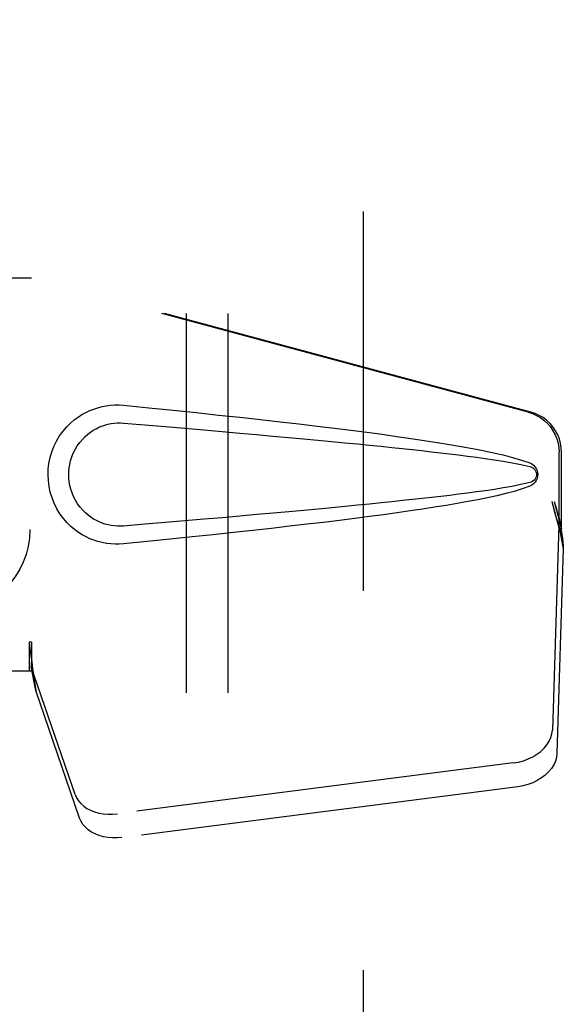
# Model space of a CAD drawing. Header units: inches. Extents: x 0 to 207, y 0 to 134.
# Tile 60 of 78: x 94.22 to 95.85, y 65.52 to 68.47. Entities that reach past the tile are written whole.
import ezdxf

# ---------------------------------------------------------------- set-up
doc = ezdxf.new("R2010")
doc.units = ezdxf.units.IN
doc.header["$LTSCALE"] = 11.383625
doc.header["$MEASUREMENT"] = 0
doc.linetypes.add('HIDDEN', pattern=[0.2, 0.1, -0.1])
for name, color, linetype in [('DEFAULT_2', 8, 'HIDDEN'), ('RIGHTHAND_DOOR_ASSEMBLY', 7, 'CONTINUOUS'), ('SUBPANEL', 7, 'CONTINUOUS')]:
    doc.layers.add(name, color=color, linetype=linetype)

msp = doc.modelspace()

# ---------------------------------------------------------------- linework, layer by layer
at = {"layer": 'DEFAULT_2', "color": 8, "linetype": 'HIDDEN'}
msp.add_line((95.2464, 97.4931), (95.2464, 36.3891), dxfattribs=at)
at = {"layer": 'RIGHTHAND_DOOR_ASSEMBLY', "color": 8, "linetype": 'HIDDEN'}
for p, q in [((93.9309, 67.6961), (94.2518, 67.6961)), ((95.7416, 67.2938), (94.2442, 67.6961)), ((95.7493, 67.2938), (94.2518, 67.6961)), ((95.834, 66.9433), (95.834, 67.1731)), ((95.8417, 66.9433), (95.8417, 67.1731)), ((95.8122, 67.0249), (95.834, 66.9433)), ((95.8199, 67.0249), (95.8417, 66.9433)), ((95.8356, 66.9708), (95.8442, 66.9146)), ((95.8333, 66.9547), (95.8141, 66.3396)), ((95.8333, 66.9547), (95.8468, 66.8837)), ((95.8417, 66.9433), (95.834, 66.9433)), ((95.8442, 66.9146), (95.8452, 66.9038)), ((95.8452, 66.9038), (95.846, 66.8935)), ((95.8468, 66.8837), (95.8277, 66.2686)), ((95.846, 66.8935), (95.8468, 66.8837)), ((94.2518, 66.6036), (94.2442, 66.6036)), ((94.2442, 66.6036), (94.2442, 66.5161)), ((94.2518, 66.6036), (94.2518, 66.5161)), ((94.2518, 66.5161), (93.9309, 66.5161)), ((94.3823, 66.1456), (94.2505, 66.5294)), ((94.264, 66.4584), (94.2505, 66.5294)), ((94.2547, 66.5246), (94.264, 66.4584)), ((94.3959, 66.0746), (94.264, 66.4584)), ((95.6966, 66.2406), (94.5092, 66.0881)), ((95.7102, 66.1695), (94.5227, 66.017))]:
    msp.add_line(p, q, dxfattribs=at)
for points in [[(94.5278, 66.8981), (94.5149, 66.8973), (94.502, 66.8972), (94.4891, 66.898), (94.4762, 66.8996), (94.4635, 66.902), (94.4509, 66.9051), (94.4387, 66.9091), (94.4268, 66.9138), (94.4151, 66.9192), (94.4036, 66.9255), (94.3922, 66.9328), (94.3808, 66.9411), (94.3694, 66.9508), (94.3582, 66.9618), (94.3472, 66.9745), (94.3368, 66.9886), (94.3276, 67.0038), (94.3195, 67.0199), (94.313, 67.0365), (94.3078, 67.0536), (94.3042, 67.0707), (94.302, 67.088), (94.3012, 67.1053), (94.3019, 67.1226), (94.3039, 67.1398), (94.3074, 67.157), (94.3124, 67.174), (94.3188, 67.1906), (94.3267, 67.2068), (94.3358, 67.2222), (94.3461, 67.2364), (94.3571, 67.2493), (94.3683, 67.2605), (94.3797, 67.2703), (94.3911, 67.2788), (94.4026, 67.2862), (94.4142, 67.2926), (94.426, 67.2981), (94.438, 67.3029), (94.4503, 67.3069), (94.463, 67.3102), (94.4758, 67.3126), (94.4888, 67.3143)], [(94.4888, 67.3143), (94.5018, 67.315), (94.5148, 67.315), (94.5278, 67.3141)], [(94.5278, 67.3141), (94.6034, 67.3066), (94.676, 67.2992), (94.7457, 67.292), (94.8126, 67.2849), (94.8767, 67.278), (94.9382, 67.2713), (94.9972, 67.2646), (95.0538, 67.2581), (95.108, 67.2517), (95.16, 67.2454), (95.2098, 67.2392), (95.2576, 67.2331), (95.3034, 67.227), (95.3473, 67.2209), (95.3894, 67.2149), (95.4297, 67.2089), (95.4683, 67.2029), (95.5052, 67.1969), (95.5406, 67.1908), (95.5743, 67.1846), (95.6066, 67.1783), (95.6375, 67.1717), (95.6669, 67.165), (95.6948, 67.1577), (95.7212, 67.1497), (95.746, 67.1411)], [(95.7416, 67.2938), (95.7546, 67.2895), (95.7669, 67.2839), (95.7786, 67.277), (95.7895, 67.2688), (95.7994, 67.2595), (95.8082, 67.2491), (95.8159, 67.2379), (95.8223, 67.2259), (95.8274, 67.2132), (95.831, 67.2001), (95.8332, 67.1867), (95.834, 67.1731)], [(95.8417, 67.1731), (95.8409, 67.1867), (95.8387, 67.2001), (95.8351, 67.2132), (95.83, 67.2259), (95.8236, 67.2379), (95.8159, 67.2491), (95.8071, 67.2595), (95.7971, 67.2688), (95.7863, 67.277), (95.7746, 67.2839), (95.7623, 67.2895), (95.7493, 67.2938)], [(94.5278, 66.9516), (94.5184, 66.9511), (94.5091, 66.9512), (94.4997, 66.9519), (94.4903, 66.9532), (94.4811, 66.9551), (94.4719, 66.9575), (94.4631, 66.9605), (94.4544, 66.964), (94.446, 66.968), (94.4377, 66.9726), (94.4295, 66.9779), (94.4213, 66.984), (94.4132, 66.991), (94.4051, 66.999), (94.3972, 67.0082), (94.3898, 67.0183), (94.3832, 67.0292), (94.3776, 67.0404), (94.373, 67.0516), (94.3694, 67.0628), (94.3667, 67.0737), (94.3649, 67.0845), (94.3638, 67.095), (94.3634, 67.1053), (94.3637, 67.1157), (94.3647, 67.1262), (94.3664, 67.1368), (94.3689, 67.1477), (94.3723, 67.1589), (94.3767, 67.1701), (94.3823, 67.1814), (94.3887, 67.1923), (94.3961, 67.2025), (94.404, 67.2119), (94.412, 67.2201), (94.4202, 67.2273), (94.4285, 67.2336), (94.4368, 67.2391), (94.4452, 67.2438), (94.4538, 67.248), (94.4625, 67.2516), (94.4715, 67.2546), (94.4806, 67.2571), (94.49, 67.259), (94.4994, 67.2603), (94.5089, 67.261), (94.5183, 67.2611), (94.5278, 67.2606)], [(94.5278, 67.2606), (94.5912, 67.2553), (94.6524, 67.2501), (94.7114, 67.2451), (94.7683, 67.2402), (94.8232, 67.2355), (94.876, 67.2308), (94.9267, 67.2263), (94.9755, 67.2219), (95.0224, 67.2177), (95.0674, 67.2136), (95.1105, 67.2095), (95.1518, 67.2056), (95.1912, 67.2019), (95.229, 67.1982), (95.2649, 67.1946), (95.2993, 67.1911), (95.332, 67.1878), (95.3634, 67.1845), (95.3935, 67.1813), (95.4226, 67.1781), (95.4508, 67.1749), (95.4784, 67.1717), (95.5056, 67.1685), (95.5325, 67.1652), (95.5593, 67.1617), (95.5861, 67.1582), (95.6129, 67.1544), (95.6397, 67.1505), (95.6665, 67.1462), (95.6932, 67.1416), (95.7198, 67.1362), (95.7462, 67.1303)], [(95.746, 67.1411), (95.7521, 67.138), (95.7573, 67.1341), (95.7619, 67.1295), (95.7656, 67.1242), (95.7682, 67.1185), (95.7698, 67.1126), (95.7703, 67.1063), (95.7698, 67.1001), (95.7683, 67.0941), (95.7657, 67.0884), (95.7621, 67.083), (95.7575, 67.0782), (95.7522, 67.0743), (95.746, 67.0712)], [(95.7462, 67.1303), (95.7513, 67.1284), (95.7557, 67.126), (95.7595, 67.1227), (95.7626, 67.119), (95.7648, 67.1149), (95.7662, 67.1106), (95.7666, 67.1059), (95.7661, 67.1013), (95.7647, 67.097), (95.7624, 67.093), (95.7594, 67.0893), (95.7556, 67.0862), (95.7512, 67.0838), (95.7462, 67.082)], [(95.7462, 67.082), (95.7198, 67.076), (95.6934, 67.0707), (95.6667, 67.066), (95.64, 67.0618), (95.6132, 67.0578), (95.5864, 67.0541), (95.5597, 67.0506), (95.5329, 67.0471), (95.5061, 67.0438), (95.479, 67.0406), (95.4515, 67.0374), (95.4233, 67.0343), (95.3942, 67.0311), (95.3641, 67.0279), (95.3328, 67.0246), (95.3001, 67.0212), (95.2658, 67.0177), (95.2298, 67.0142), (95.1921, 67.0105), (95.1526, 67.0067), (95.1113, 67.0028), (95.0682, 66.9988), (95.0232, 66.9946), (94.9762, 66.9904), (94.9274, 66.986), (94.8765, 66.9815), (94.8237, 66.9768), (94.7688, 66.9721), (94.7118, 66.9672), (94.6526, 66.9621), (94.5913, 66.9569), (94.5278, 66.9516)], [(95.746, 67.0712), (95.7234, 67.0632), (95.6994, 67.0558), (95.6741, 67.0491), (95.6475, 67.0428), (95.6197, 67.0367), (95.5906, 67.0308), (95.5602, 67.025), (95.5285, 67.0193), (95.4953, 67.0137), (95.4608, 67.0081), (95.4248, 67.0026), (95.3873, 66.997), (95.3482, 66.9914), (95.3075, 66.9858), (95.2651, 66.9802), (95.221, 66.9745), (95.175, 66.9687), (95.1272, 66.9628), (95.0775, 66.9569), (95.0257, 66.9509), (94.9717, 66.9447), (94.9156, 66.9385), (94.8572, 66.9321), (94.7964, 66.9256), (94.7331, 66.919), (94.6673, 66.9122), (94.5989, 66.9052), (94.5278, 66.8981)], [(95.8122, 67.0249), (95.8175, 67.0053), (95.8228, 66.9861), (95.8283, 66.9672), (95.8337, 66.9489), (95.839, 66.9314), (95.8442, 66.9146)], [(95.8199, 67.0249), (95.8225, 67.0153), (95.8251, 67.0059), (95.8277, 66.9966), (95.8304, 66.9876), (95.833, 66.979), (95.8356, 66.9708)], [(95.8356, 66.9708), (95.8352, 66.968), (95.8348, 66.9652), (95.8345, 66.9625), (95.8341, 66.9598), (95.8337, 66.9572), (95.8333, 66.9547)], [(94.2442, 66.6036), (94.2467, 66.5834), (94.2493, 66.5634), (94.252, 66.5437), (94.2547, 66.5246)], [(94.2518, 66.6036), (94.2517, 66.5933), (94.2516, 66.5831)], [(94.2516, 66.5831), (94.2514, 66.5634), (94.2513, 66.554), (94.2511, 66.5451)], [(94.2586, 66.4966), (94.2571, 66.5076), (94.255, 66.5249), (94.2533, 66.5409), (94.2522, 66.5554), (94.2516, 66.5682), (94.2515, 66.5759)], [(94.2511, 66.5451), (94.2509, 66.5396), (94.2508, 66.537), (94.2507, 66.5344), (94.2506, 66.5319), (94.2505, 66.5294)], [(95.6966, 66.2406), (95.7121, 66.2433), (95.727, 66.2473), (95.7414, 66.2526), (95.7551, 66.2591), (95.7677, 66.2667), (95.7791, 66.2754), (95.7892, 66.2849), (95.7977, 66.295), (95.8045, 66.3058), (95.8096, 66.3169), (95.8128, 66.3282), (95.8141, 66.3396)], [(95.8277, 66.2686), (95.8263, 66.2571), (95.8231, 66.2459), (95.8181, 66.2348), (95.8112, 66.224), (95.8027, 66.2138), (95.7927, 66.2043), (95.7812, 66.1957), (95.7686, 66.1881), (95.755, 66.1815), (95.7405, 66.1762), (95.7256, 66.1722), (95.7102, 66.1695)], [(94.3823, 66.1456), (94.3866, 66.136), (94.3922, 66.127), (94.3994, 66.1186), (94.408, 66.111), (94.4178, 66.1043), (94.4287, 66.0986), (94.4407, 66.0939), (94.4534, 66.0904), (94.4668, 66.088), (94.4807, 66.0868), (94.4948, 66.0868), (94.5092, 66.0881)], [(94.5227, 66.017), (94.5083, 66.0158), (94.4943, 66.0158), (94.4804, 66.017), (94.467, 66.0194), (94.4542, 66.0229), (94.4423, 66.0276), (94.4314, 66.0333), (94.4215, 66.04), (94.413, 66.0476), (94.4058, 66.0559), (94.4001, 66.0649), (94.3959, 66.0746)]]:
    msp.add_lwpolyline(points, dxfattribs=at)
at = {"layer": 'SUBPANEL', "color": 8, "linetype": 'HIDDEN'}
for p, q in [((94.7152, 94.9099), (94.7152, 38.9724)), ((94.8402, 94.9099), (94.8402, 38.9724))]:
    msp.add_line(p, q, dxfattribs=at)
msp.add_circle((93.9964, 66.9411), 0.25, dxfattribs=at)

doc.saveas('drawing.dxf')
